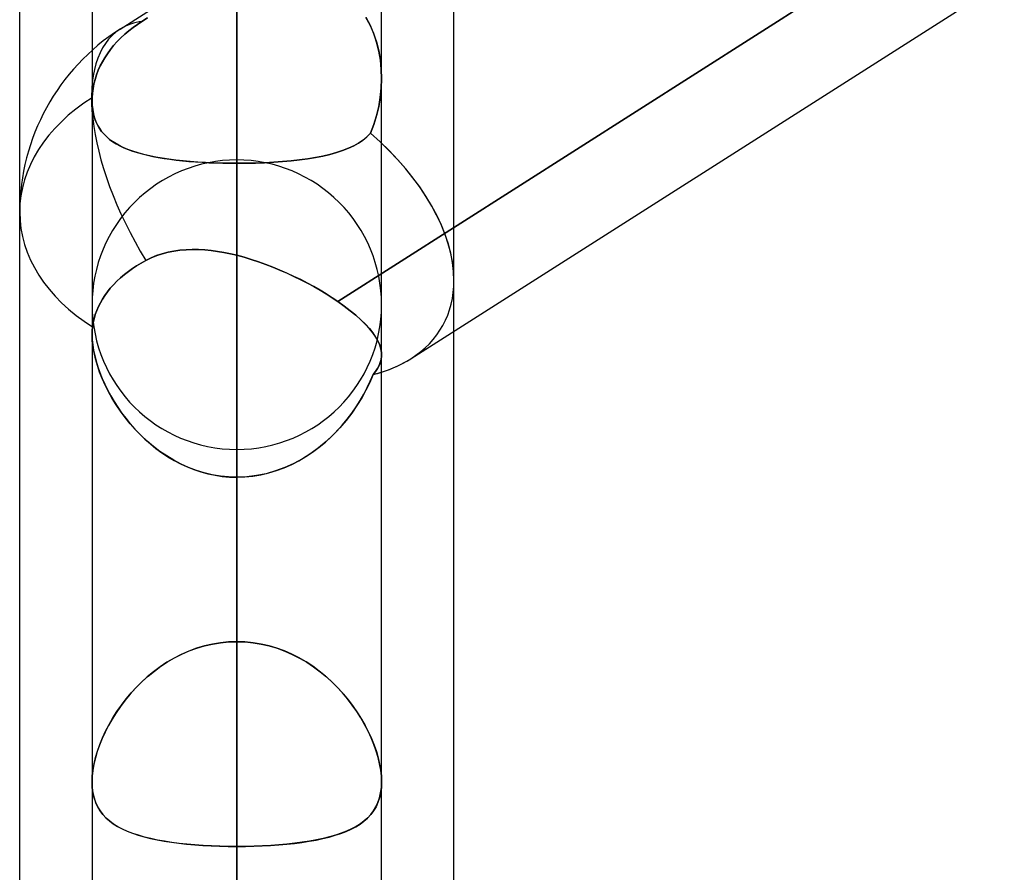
# Model space of a CAD drawing. Header units: millimetres. Extents: x -97 to 82, y -215 to 215.
# Tile 65 of 84: x -44 to -38.61, y 105.94 to 110.61. Entities that reach past the tile are written whole.
import ezdxf

# ---------------------------------------------------------------- set-up
doc = ezdxf.new("R2010")
doc.units = ezdxf.units.MM
doc.layers.add('MAIN-1', color=7, linetype='Continuous')
doc.layers.add('MAIN-2', color=7, linetype='Continuous')

msp = doc.modelspace()

# ---------------------------------------------------------------- linework, layer by layer
at = {"layer": 'MAIN-1'}
for p, q in [((-43.4498, 110.5574), (-25.8498, 121.7651)), ((-44, 109.5547), (-44, 114.5981)), ((-43.6038, 113.9556), (-43.6038, 110.4407)), ((-42.259, 109.0658), (-34.8037, 113.8133)), ((-41.8571, 108.753), (-34.8037, 113.2446)), ((-42.0188, 110.2857), (-42.0188, 110.2855)), ((-42.0188, 110.2855), (-42.0188, 110.2854)), ((-42.0188, 110.2854), (-42.0188, 110.2852)), ((-42.0188, 110.2852), (-42.0188, 110.285)), ((-42.0188, 110.285), (-42.0188, 110.2849)), ((-42.0188, 110.2849), (-42.0188, 110.2847)), ((-44, 57.1029), (-44, 109.5547)), ((-43.25, 109.3167), (-43.2191, 109.327)), ((-43.2191, 109.327), (-43.1875, 109.3353)), ((-43.1875, 109.3353), (-43.1553, 109.3417)), ((-43.1553, 109.3417), (-43.1224, 109.3463)), ((-43.1224, 109.3463), (-43.0889, 109.3491)), ((-43.0889, 109.3491), (-43.0551, 109.3503)), ((-43.0551, 109.3503), (-43.0209, 109.3499)), ((-43.0209, 109.3499), (-42.9863, 109.3479)), ((-42.9863, 109.3479), (-42.9516, 109.3446)), ((-42.9516, 109.3446), (-42.9167, 109.3398)), ((-42.9167, 109.3398), (-42.8816, 109.3338)), ((-42.8816, 109.3338), (-42.8464, 109.3267)), ((-42.8464, 109.3267), (-42.8112, 109.3184)), ((-43.3596, 109.2612), (-43.3352, 109.2759)), ((-43.3352, 109.2759), (-43.3093, 109.2903)), ((-43.3093, 109.2903), (-43.28, 109.3045)), ((-43.28, 109.3045), (-43.25, 109.3167)), ((-42.8113, 109.3184), (-42.8113, 0)), ((-42.8112, 109.3184), (-42.7716, 109.3078)), ((-42.7716, 109.3078), (-42.7319, 109.296)), ((-42.7319, 109.296), (-42.6923, 109.283)), ((-42.6923, 109.283), (-42.6529, 109.2689)), ((-42.6529, 109.2689), (-42.6137, 109.2538)), ((-43.4267, 109.2133), (-43.4048, 109.2303)), ((-43.4048, 109.2303), (-43.3824, 109.2462)), ((-43.3824, 109.2462), (-43.3596, 109.2612)), ((-42.6137, 109.2538), (-42.5749, 109.2377)), ((-42.5749, 109.2377), (-42.5365, 109.2208)), ((-42.5365, 109.2208), (-42.4986, 109.2032)), ((-43.4868, 109.1576), (-43.4679, 109.1768)), ((-43.4679, 109.1768), (-43.4478, 109.1954)), ((-43.4478, 109.1954), (-43.4267, 109.2133)), ((-42.4986, 109.2032), (-42.4614, 109.1849)), ((-42.4614, 109.1849), (-42.4251, 109.166)), ((-42.4251, 109.166), (-42.3897, 109.1467)), ((-43.5343, 109.0984), (-43.52, 109.1182)), ((-43.52, 109.1182), (-43.5041, 109.1379)), ((-43.5041, 109.1379), (-43.4868, 109.1576)), ((-42.3897, 109.1467), (-42.3553, 109.127)), ((-42.3553, 109.127), (-42.322, 109.1069)), ((-42.322, 109.1069), (-42.2899, 109.0864)), ((-43.569, 109.0377), (-43.5585, 109.0588)), ((-43.5585, 109.0588), (-43.5469, 109.0789)), ((-43.5469, 109.0789), (-43.5343, 109.0984)), ((-42.2899, 109.0864), (-42.259, 109.0658)), ((-42.259, 109.0658), (-42.2233, 109.0404)), ((-43.5864, 108.9938), (-43.5784, 109.016)), ((-43.5784, 109.016), (-43.569, 109.0377)), ((-42.2233, 109.0404), (-42.1901, 109.0151)), ((-42.1901, 109.0151), (-42.1597, 108.9901)), ((-43.6013, 108.9266), (-43.5978, 108.9489)), ((-43.5978, 108.9489), (-43.5929, 108.9714)), ((-43.5929, 108.9714), (-43.5864, 108.9938)), ((-42.1597, 108.9901), (-42.132, 108.9653)), ((-42.132, 108.9653), (-42.1071, 108.9408)), ((-43.6038, 108.8836), (-43.6037, 108.891)), ((-43.6037, 108.891), (-43.6035, 108.8983)), ((-43.6035, 108.8983), (-43.6031, 108.9055)), ((-43.6031, 108.9055), (-43.6027, 108.9126)), ((-43.6027, 108.9126), (-43.602, 108.9197)), ((-43.602, 108.9197), (-43.6013, 108.9266)), ((-42.1071, 108.9408), (-42.0853, 108.9169)), ((-42.0853, 108.9169), (-42.0666, 108.8937)), ((-42.0666, 108.8937), (-42.0511, 108.871)), ((-41.6225, 57.4771), (-41.6225, 108.9024)), ((-43.6038, 108.8839), (-43.6038, 0)), ((-42.0511, 108.871), (-42.0386, 108.849)), ((-42.0386, 108.849), (-42.0291, 108.8276)), ((-42.0291, 108.8276), (-42.0227, 108.8067)), ((-42.0227, 108.8067), (-42.0193, 108.7863)), ((-42.0193, 108.7863), (-42.019, 108.7665)), ((-42.0188, 0), (-42.0188, 108.7738))]:
    msp.add_line(p, q, dxfattribs=at)
msp.add_arc((-42.8113, 109.5547), 1.1887, 122.4904, 180.0002, dxfattribs=at)
for major_axis, ratio, start_param, end_param in [((-0.6385, 1.0027), 0.473194, 0.000012, 1.533387), ((1.1887, 0), 0.707107, 3.141593, 3.985451), ((1.1286, -0.6193), 0.602954, 0.31946, 0.326964), ((1.1286, -0.6193), 0.602954, -0.521539, -0.321404)]:
    msp.add_ellipse((-42.8113, 109.5547), major_axis=major_axis, ratio=ratio, start_param=start_param, end_param=end_param, dxfattribs=at)
at = {"layer": 'MAIN-2'}
for p, q in [((-42.8113, 107.2027), (-42.8113, 146.9295)), ((-42.8113, 145.3445), (-42.8113, 106.0814)), ((-42.8113, 98.4558), (-42.8113, 134.5665)), ((-42.8113, 132.9815), (-42.8113, 97.3343)), ((-42.8113, 89.7078), (-42.8113, 122.2035)), ((-42.8113, 120.6185), (-42.8113, 88.5862)), ((-42.8113, 114.8276), (-42.8113, 107.2027)), ((-42.8113, 107.2027), (-42.8113, 114.8276)), ((-34.6328, 113.9221), (-42.259, 109.0658)), ((-42.8113, 109.8222), (-42.8113, 113.1845)), ((-42.8113, 105.5624), (-42.8113, 113.1845)), ((-42.8113, 113.1845), (-42.8113, 109.8222)), ((-42.8113, 113.1845), (-42.8113, 105.5624)), ((-41.6225, 109.1805), (-41.6225, 111.721)), ((-42.0188, 110.2876), (-42.0188, 111.4687)), ((-43.3304, 110.5992), (-43.3002, 110.6179)), ((-43.3003, 110.6178), (-43.3304, 110.5992)), ((-42.1046, 110.6217), (-42.0815, 110.5786)), ((-42.0812, 110.5778), (-42.1043, 110.6211)), ((-43.4019, 110.5481), (-43.379, 110.566)), ((-43.379, 110.566), (-43.4019, 110.5481)), ((-43.379, 110.566), (-43.3556, 110.5827)), ((-43.3555, 110.5827), (-43.379, 110.566)), ((-43.3556, 110.5827), (-43.3304, 110.5992)), ((-43.3304, 110.5992), (-43.3555, 110.5827)), ((-42.0815, 110.5786), (-42.0621, 110.5334)), ((-42.0617, 110.5324), (-42.0812, 110.5778)), ((-43.4666, 110.4882), (-43.446, 110.5091)), ((-43.446, 110.5091), (-43.4666, 110.4882)), ((-43.446, 110.5091), (-43.4243, 110.5291)), ((-43.4243, 110.5291), (-43.446, 110.5091)), ((-43.4243, 110.5291), (-43.4019, 110.5481)), ((-43.4019, 110.5481), (-43.4243, 110.5291)), ((-42.0621, 110.5334), (-42.0463, 110.4864)), ((-42.046, 110.4852), (-42.0617, 110.5324)), ((-43.5037, 110.4445), (-43.4859, 110.4666)), ((-43.4859, 110.4666), (-43.5037, 110.4445)), ((-43.4859, 110.4666), (-43.4666, 110.4882)), ((-43.4666, 110.4882), (-43.4859, 110.4666)), ((-42.0463, 110.4864), (-42.0341, 110.4377)), ((-42.0338, 110.4363), (-42.046, 110.4852)), ((-43.6038, 110.4407), (-43.6038, 110.1652)), ((-43.5345, 110.4), (-43.5199, 110.4222)), ((-43.5199, 110.4222), (-43.5345, 110.4)), ((-43.5199, 110.4222), (-43.5037, 110.4445)), ((-43.5037, 110.4445), (-43.5199, 110.4222)), ((-42.0341, 110.4377), (-42.0255, 110.3878)), ((-42.0252, 110.3863), (-42.0338, 110.4363)), ((-43.5698, 110.3314), (-43.5591, 110.3552)), ((-43.5591, 110.3552), (-43.5698, 110.3314)), ((-43.5591, 110.3552), (-43.5474, 110.378)), ((-43.5474, 110.378), (-43.5591, 110.3552)), ((-43.5474, 110.378), (-43.5345, 110.4)), ((-43.5345, 110.4), (-43.5474, 110.378)), ((-42.0255, 110.3878), (-42.0204, 110.337)), ((-42.0203, 110.3356), (-42.0252, 110.3863)), ((-43.5872, 110.2818), (-43.5792, 110.3069)), ((-43.5792, 110.3069), (-43.5872, 110.2818)), ((-43.5792, 110.3069), (-43.5698, 110.3314)), ((-43.5698, 110.3314), (-43.5792, 110.3069)), ((-42.0204, 110.337), (-42.0188, 110.2857)), ((-42.0188, 110.2847), (-42.0203, 110.3356)), ((-43.5936, 110.2565), (-43.5985, 110.2311)), ((-43.5984, 110.2311), (-43.5936, 110.2565)), ((-43.5936, 110.2565), (-43.5872, 110.2818)), ((-43.5872, 110.2818), (-43.5936, 110.2565)), ((-42.0207, 110.233), (-42.0188, 110.2847)), ((-42.0188, 110.2847), (-42.0206, 110.2338)), ((-42.0188, 108.7737), (-42.0188, 110.2877)), ((-43.6034, 110.1814), (-43.6017, 110.206)), ((-43.6017, 110.206), (-43.6034, 110.1814)), ((-43.6017, 110.206), (-43.5984, 110.2311)), ((-43.5985, 110.2311), (-43.6017, 110.206)), ((-42.026, 110.1818), (-42.0207, 110.233)), ((-42.0206, 110.2338), (-42.0258, 110.183)), ((-43.6037, 110.1704), (-43.6038, 110.1676)), ((-43.6038, 110.1676), (-43.6038, 110.1649)), ((-43.6038, 110.1648), (-43.6037, 110.1675)), ((-43.6038, 110.1652), (-43.6038, 108.8839)), ((-43.6038, 110.1649), (-43.6029, 110.1399)), ((-43.6026, 110.1363), (-43.6038, 110.1648)), ((-43.6036, 110.1759), (-43.6037, 110.1731)), ((-43.6037, 110.1731), (-43.6036, 110.1758)), ((-43.6037, 110.1703), (-43.6037, 110.1731)), ((-43.6037, 110.1731), (-43.6037, 110.1704)), ((-43.6037, 110.1675), (-43.6037, 110.1703)), ((-43.6036, 110.1758), (-43.6035, 110.1786)), ((-43.6035, 110.1786), (-43.6036, 110.1759)), ((-43.6035, 110.1786), (-43.6034, 110.1814)), ((-43.6034, 110.1814), (-43.6035, 110.1786)), ((-43.6029, 110.1399), (-43.6004, 110.116)), ((-43.5994, 110.1092), (-43.6026, 110.1363)), ((-42.0463, 110.0821), (-42.0345, 110.1313)), ((-42.0343, 110.1327), (-42.046, 110.0831)), ((-42.0345, 110.1313), (-42.026, 110.1818)), ((-42.0258, 110.183), (-42.0343, 110.1327)), ((-43.6004, 110.116), (-43.5962, 110.093)), ((-43.5939, 110.0835), (-43.5994, 110.1092)), ((-43.5962, 110.093), (-43.5904, 110.0713)), ((-43.5863, 110.0593), (-43.5939, 110.0835)), ((-42.0612, 110.0338), (-42.0463, 110.0821)), ((-42.046, 110.0831), (-42.061, 110.0343)), ((-43.5904, 110.0713), (-43.583, 110.0509)), ((-43.5767, 110.0369), (-43.5863, 110.0593)), ((-43.583, 110.0509), (-43.5741, 110.0317)), ((-43.5651, 110.0161), (-43.5767, 110.0369)), ((-43.5741, 110.0317), (-43.5636, 110.0138)), ((-42.061, 110.0343), (-42.0794, 109.9867)), ((-42.0794, 109.9867), (-42.0612, 110.0338)), ((-43.5516, 109.9969), (-43.5651, 110.0161)), ((-43.5636, 110.0138), (-43.5517, 109.9971)), ((-43.5517, 109.9971), (-43.5384, 109.9814)), ((-43.5363, 109.9792), (-43.5516, 109.9969)), ((-43.5384, 109.9814), (-43.5237, 109.9669)), ((-43.5192, 109.9629), (-43.5363, 109.9792)), ((-42.0988, 109.9669), (-42.0794, 109.9867)), ((-42.0794, 109.9867), (-42.0986, 109.967)), ((-43.5237, 109.9669), (-43.5076, 109.9533)), ((-43.5004, 109.9479), (-43.5192, 109.9629)), ((-43.5076, 109.9533), (-43.4901, 109.9406)), ((-43.48, 109.934), (-43.5004, 109.9479)), ((-43.4901, 109.9406), (-43.4712, 109.9287)), ((-43.4577, 109.9212), (-43.48, 109.934)), ((-43.4712, 109.9287), (-43.4509, 109.9176)), ((-43.4337, 109.9094), (-43.4577, 109.9212)), ((-43.4509, 109.9176), (-43.4292, 109.9073)), ((-42.2007, 109.9042), (-42.1715, 109.9177)), ((-42.1715, 109.9177), (-42.2007, 109.9042)), ((-42.1447, 109.9327), (-42.1715, 109.9177)), ((-42.1715, 109.9177), (-42.1449, 109.9326)), ((-42.1449, 109.9326), (-42.1206, 109.9489)), ((-42.1204, 109.9491), (-42.1447, 109.9327)), ((-42.1206, 109.9489), (-42.0988, 109.9669)), ((-42.0986, 109.967), (-42.1204, 109.9491)), ((-43.408, 109.8985), (-43.4337, 109.9094)), ((-43.4292, 109.9073), (-43.4061, 109.8978)), ((-43.3806, 109.8885), (-43.408, 109.8985)), ((-43.4061, 109.8978), (-43.3818, 109.8889)), ((-43.3818, 109.8889), (-43.3561, 109.8807)), ((-43.3514, 109.8794), (-43.3806, 109.8885)), ((-43.3561, 109.8807), (-43.3291, 109.8732)), ((-43.3207, 109.871), (-43.3514, 109.8794)), ((-43.3291, 109.8732), (-43.301, 109.8662)), ((-43.2883, 109.8634), (-43.3207, 109.871)), ((-43.301, 109.8662), (-43.2717, 109.8599)), ((-43.2544, 109.8565), (-43.2883, 109.8634)), ((-42.3811, 109.8541), (-42.3407, 109.862)), ((-42.3407, 109.862), (-42.381, 109.8541)), ((-42.3407, 109.862), (-42.3022, 109.8709)), ((-42.3025, 109.8708), (-42.3407, 109.862)), ((-42.2662, 109.8808), (-42.3025, 109.8708)), ((-42.3022, 109.8709), (-42.266, 109.8808)), ((-42.2323, 109.8919), (-42.2662, 109.8808)), ((-42.266, 109.8808), (-42.2322, 109.8919)), ((-42.2007, 109.9042), (-42.2323, 109.8919)), ((-42.2322, 109.8919), (-42.2007, 109.9042)), ((-43.2717, 109.8599), (-43.2413, 109.8541)), ((-43.2191, 109.8503), (-43.2544, 109.8565)), ((-43.2413, 109.8541), (-43.2099, 109.8488)), ((-43.1826, 109.8448), (-43.2191, 109.8503)), ((-43.2099, 109.8488), (-43.1774, 109.8441)), ((-43.1448, 109.84), (-43.1826, 109.8448)), ((-43.1774, 109.8441), (-43.1439, 109.8399)), ((-43.1059, 109.8358), (-43.1448, 109.84)), ((-43.1439, 109.8399), (-43.1094, 109.8361)), ((-43.1094, 109.8361), (-43.0741, 109.8328)), ((-43.0658, 109.8321), (-43.1059, 109.8358)), ((-43.0741, 109.8328), (-43.038, 109.83)), ((-43.0247, 109.8291), (-43.0658, 109.8321)), ((-43.038, 109.83), (-43.0014, 109.8276)), ((-42.9829, 109.8266), (-43.0247, 109.8291)), ((-43.0014, 109.8276), (-42.9642, 109.8256)), ((-42.9406, 109.8247), (-42.9829, 109.8266)), ((-42.9642, 109.8256), (-42.9266, 109.8241)), ((-42.8979, 109.8233), (-42.9406, 109.8247)), ((-42.9266, 109.8241), (-42.8885, 109.8231)), ((-42.8547, 109.8225), (-42.8979, 109.8233)), ((-42.8885, 109.8231), (-42.85, 109.8224)), ((-42.8112, 109.8222), (-42.8547, 109.8225)), ((-42.85, 109.8224), (-42.8112, 109.8222)), ((-42.8113, 80.9584), (-42.8113, 109.8405)), ((-42.8113, 109.8222), (-42.8113, 102.2001)), ((-42.8112, 109.8222), (-42.76, 109.8226)), ((-42.7596, 109.8226), (-42.8112, 109.8222)), ((-42.8113, 102.2001), (-42.8113, 109.8222)), ((-42.76, 109.8226), (-42.7091, 109.8237)), ((-42.7085, 109.8237), (-42.7596, 109.8226)), ((-42.7091, 109.8237), (-42.6589, 109.8256)), ((-42.6582, 109.8256), (-42.7085, 109.8237)), ((-42.6589, 109.8256), (-42.6093, 109.8283)), ((-42.6087, 109.8283), (-42.6582, 109.8256)), ((-42.6093, 109.8283), (-42.5607, 109.8318)), ((-42.5603, 109.8318), (-42.6087, 109.8283)), ((-42.5607, 109.8318), (-42.5133, 109.8361)), ((-42.5129, 109.8361), (-42.5603, 109.8318)), ((-42.5133, 109.8361), (-42.4676, 109.8412)), ((-42.4672, 109.8412), (-42.5129, 109.8361)), ((-42.4676, 109.8412), (-42.4235, 109.8472)), ((-42.4232, 109.8472), (-42.4672, 109.8412)), ((-42.4235, 109.8472), (-42.3811, 109.8541)), ((-42.381, 109.8541), (-42.4232, 109.8472)), ((-43.2193, 109.3269), (-43.2501, 109.3167)), ((-43.1878, 109.3352), (-43.2193, 109.3269)), ((-43.1555, 109.3416), (-43.1878, 109.3352)), ((-43.1226, 109.3462), (-43.1555, 109.3416)), ((-43.0891, 109.3491), (-43.1226, 109.3462)), ((-43.0553, 109.3503), (-43.0891, 109.3491)), ((-43.021, 109.3499), (-43.0553, 109.3503)), ((-42.9865, 109.3479), (-43.021, 109.3499)), ((-42.9517, 109.3446), (-42.9865, 109.3479)), ((-42.9168, 109.3398), (-42.9517, 109.3446)), ((-42.8817, 109.3338), (-42.9168, 109.3398)), ((-42.8465, 109.3267), (-42.8817, 109.3338)), ((-42.8112, 109.3184), (-42.8465, 109.3267)), ((-43.3352, 109.2759), (-43.3596, 109.2612)), ((-43.3093, 109.2903), (-43.3352, 109.2759)), ((-43.2801, 109.3045), (-43.3093, 109.2903)), ((-43.2501, 109.3167), (-43.2801, 109.3045)), ((-42.8113, 0), (-42.8113, 109.3184)), ((-42.7716, 109.3078), (-42.8112, 109.3184)), ((-42.7319, 109.296), (-42.7716, 109.3078)), ((-42.6924, 109.283), (-42.7319, 109.296)), ((-42.653, 109.2689), (-42.6924, 109.283)), ((-42.6138, 109.2538), (-42.653, 109.2689)), ((-43.4048, 109.2303), (-43.4267, 109.2133)), ((-43.3824, 109.2462), (-43.4048, 109.2303)), ((-43.3596, 109.2612), (-43.3824, 109.2462)), ((-42.575, 109.2378), (-42.6138, 109.2538)), ((-42.5366, 109.2209), (-42.575, 109.2378)), ((-42.4987, 109.2032), (-42.5366, 109.2209)), ((-43.4679, 109.1768), (-43.4868, 109.1576)), ((-43.4478, 109.1954), (-43.4679, 109.1768)), ((-43.4267, 109.2133), (-43.4478, 109.1954)), ((-42.4616, 109.185), (-42.4987, 109.2032)), ((-42.4252, 109.1661), (-42.4616, 109.185)), ((-42.3898, 109.1468), (-42.4252, 109.1661)), ((-41.6225, 108.9024), (-41.6225, 109.1805)), ((-43.52, 109.1182), (-43.5343, 109.0984)), ((-43.5041, 109.1379), (-43.52, 109.1182)), ((-43.4868, 109.1576), (-43.5041, 109.1379)), ((-42.3554, 109.127), (-42.3898, 109.1468)), ((-42.322, 109.1069), (-42.3554, 109.127)), ((-42.2898, 109.0864), (-42.322, 109.1069)), ((-43.5585, 109.0588), (-43.569, 109.0377)), ((-43.5469, 109.0789), (-43.5585, 109.0588)), ((-43.5343, 109.0984), (-43.5469, 109.0789)), ((-42.259, 109.0658), (-42.2898, 109.0864)), ((-42.2232, 109.0404), (-42.259, 109.0658)), ((-43.5784, 109.016), (-43.5864, 108.9938)), ((-43.569, 109.0377), (-43.5784, 109.016)), ((-42.19, 109.015), (-42.2232, 109.0404)), ((-42.1595, 108.9899), (-42.19, 109.015)), ((-43.5978, 108.9489), (-43.6013, 108.9266)), ((-43.5929, 108.9714), (-43.5978, 108.9489)), ((-43.5864, 108.9938), (-43.5929, 108.9714)), ((-42.1316, 108.965), (-42.1595, 108.9899)), ((-42.1067, 108.9404), (-42.1316, 108.965)), ((-43.6037, 108.8908), (-43.6038, 108.8834)), ((-43.6035, 108.8982), (-43.6037, 108.8908)), ((-43.6032, 108.9054), (-43.6035, 108.8982)), ((-43.6027, 108.9126), (-43.6032, 108.9054)), ((-43.6021, 108.9196), (-43.6027, 108.9126)), ((-43.6013, 108.9266), (-43.6021, 108.9196)), ((-42.0849, 108.9165), (-42.1067, 108.9404)), ((-42.0662, 108.8932), (-42.0849, 108.9165)), ((-42.0507, 108.8705), (-42.0662, 108.8932)), ((-43.6026, 108.8523), (-43.6038, 108.8836)), ((-43.6038, 108.8834), (-43.6029, 108.8564)), ((-43.6029, 108.8564), (-43.6002, 108.8282)), ((-43.599, 108.8197), (-43.6026, 108.8523)), ((-42.0382, 108.8484), (-42.0507, 108.8705)), ((-42.0289, 108.8268), (-42.0382, 108.8484)), ((-43.6002, 108.8282), (-43.5957, 108.799)), ((-43.5931, 108.7857), (-43.599, 108.8197)), ((-43.5957, 108.799), (-43.5895, 108.7689)), ((-43.585, 108.7507), (-43.5931, 108.7857)), ((-42.0226, 108.8059), (-42.0289, 108.8268)), ((-42.0193, 108.7857), (-42.0226, 108.8059)), ((-42.019, 108.7661), (-42.0193, 108.7857)), ((-43.5895, 108.7689), (-43.5816, 108.7382)), ((-43.5747, 108.7151), (-43.585, 108.7507)), ((-43.5816, 108.7382), (-43.5721, 108.7072)), ((-42.0324, 108.7149), (-42.0257, 108.7316)), ((-42.0255, 108.7323), (-42.0321, 108.7155)), ((-42.0257, 108.7316), (-42.0212, 108.7487)), ((-42.0211, 108.7493), (-42.0255, 108.7323)), ((-42.0212, 108.7487), (-42.019, 108.7661)), ((-42.019, 108.7665), (-42.0211, 108.7493)), ((-43.5623, 108.6791), (-43.5747, 108.7151)), ((-43.5721, 108.7072), (-43.561, 108.6758)), ((-43.5479, 108.643), (-43.5623, 108.6791)), ((-43.561, 108.6758), (-43.5484, 108.6443)), ((-42.0521, 108.6822), (-42.0655, 108.6654)), ((-42.0655, 108.6654), (-42.0523, 108.6819)), ((-42.0523, 108.6819), (-42.0413, 108.6983)), ((-42.041, 108.6988), (-42.0521, 108.6822)), ((-42.0413, 108.6983), (-42.0324, 108.7149)), ((-42.0321, 108.7155), (-42.041, 108.6988)), ((-43.5484, 108.6443), (-43.5344, 108.6127)), ((-43.5315, 108.6068), (-43.5479, 108.643)), ((-42.0835, 108.6227), (-42.1042, 108.5802)), ((-42.0971, 108.5942), (-42.0804, 108.6298)), ((-42.0655, 108.6654), (-42.0835, 108.6227)), ((-42.0804, 108.6298), (-42.0655, 108.6654)), ((-43.5344, 108.6127), (-43.5189, 108.5813)), ((-43.5134, 108.5708), (-43.5315, 108.6068)), ((-43.5189, 108.5813), (-43.5019, 108.5498)), ((-43.4935, 108.5351), (-43.5134, 108.5708)), ((-42.1042, 108.5802), (-42.1275, 108.5377)), ((-42.1155, 108.5589), (-42.0971, 108.5942)), ((-43.5019, 108.5498), (-43.4835, 108.5184)), ((-43.4717, 108.4997), (-43.4935, 108.5351)), ((-43.4835, 108.5184), (-43.4636, 108.4873)), ((-42.1576, 108.4892), (-42.1357, 108.5239)), ((-42.1275, 108.5377), (-42.1535, 108.4955)), ((-42.1357, 108.5239), (-42.1155, 108.5589)), ((-43.4481, 108.4647), (-43.4717, 108.4997)), ((-43.4636, 108.4873), (-43.4422, 108.4565)), ((-43.4226, 108.4302), (-43.4481, 108.4647)), ((-42.1535, 108.4955), (-42.1822, 108.4538)), ((-42.1814, 108.4549), (-42.1576, 108.4892)), ((-43.4422, 108.4565), (-43.4194, 108.4261)), ((-43.3953, 108.3964), (-43.4226, 108.4302)), ((-43.4194, 108.4261), (-43.3952, 108.3963)), ((-42.2135, 108.413), (-42.2474, 108.3733)), ((-42.2343, 108.3881), (-42.207, 108.4211)), ((-42.1822, 108.4538), (-42.2135, 108.413)), ((-42.207, 108.4211), (-42.1814, 108.4549)), ((-43.3662, 108.3635), (-43.3953, 108.3964)), ((-43.3952, 108.3963), (-43.3696, 108.3672)), ((-43.3696, 108.3672), (-43.3426, 108.339)), ((-43.3353, 108.3317), (-43.3662, 108.3635)), ((-42.2941, 108.325), (-42.2634, 108.356)), ((-42.2474, 108.3733), (-42.2838, 108.3351)), ((-42.2634, 108.356), (-42.2343, 108.3881)), ((-43.3426, 108.339), (-43.3142, 108.3118)), ((-43.3026, 108.3012), (-43.3353, 108.3317)), ((-43.3142, 108.3118), (-43.2847, 108.2857)), ((-43.2682, 108.2722), (-43.3026, 108.3012)), ((-42.3226, 108.2988), (-42.3637, 108.2647)), ((-42.3266, 108.2953), (-42.2941, 108.325)), ((-42.2838, 108.3351), (-42.3226, 108.2988)), ((-43.2847, 108.2857), (-43.2539, 108.2609)), ((-43.2324, 108.2449), (-43.2682, 108.2722)), ((-43.2539, 108.2609), (-43.2219, 108.2375)), ((-43.1951, 108.2196), (-43.2324, 108.2449)), ((-42.8113, 108.2555), (-42.8113, 79.8366)), ((-42.3637, 108.2647), (-42.4069, 108.2332)), ((-42.3962, 108.2406), (-42.3607, 108.2671)), ((-42.3607, 108.2671), (-42.3266, 108.2953)), ((-43.2219, 108.2375), (-43.1888, 108.2156)), ((-43.1564, 108.1963), (-43.1951, 108.2196)), ((-43.1888, 108.2156), (-43.1546, 108.1953)), ((-43.1164, 108.1753), (-43.1564, 108.1963)), ((-43.1546, 108.1953), (-43.1193, 108.1767)), ((-42.5108, 108.173), (-42.4713, 108.1934)), ((-42.4522, 108.2044), (-42.4994, 108.1786)), ((-42.4713, 108.1934), (-42.4331, 108.216)), ((-42.4069, 108.2332), (-42.4522, 108.2044)), ((-42.4331, 108.216), (-42.3962, 108.2406)), ((-43.1193, 108.1767), (-43.083, 108.16)), ((-43.0752, 108.1567), (-43.1164, 108.1753)), ((-43.083, 108.16), (-43.0459, 108.1452)), ((-43.0328, 108.1406), (-43.0752, 108.1567)), ((-43.0459, 108.1452), (-43.008, 108.1326)), ((-42.9895, 108.1272), (-43.0328, 108.1406)), ((-42.5991, 108.1374), (-42.6508, 108.1226)), ((-42.6358, 108.1264), (-42.5933, 108.1393)), ((-42.5485, 108.1562), (-42.5991, 108.1374)), ((-42.5933, 108.1393), (-42.5515, 108.1549)), ((-42.5515, 108.1549), (-42.5108, 108.173)), ((-42.4994, 108.1786), (-42.5485, 108.1562)), ((-43.008, 108.1326), (-42.9696, 108.1221)), ((-42.9457, 108.1167), (-42.9895, 108.1272)), ((-42.9696, 108.1221), (-42.9307, 108.1138)), ((-42.9013, 108.1092), (-42.9457, 108.1167)), ((-42.9307, 108.1138), (-42.8913, 108.1079)), ((-42.8565, 108.1046), (-42.9013, 108.1092)), ((-42.8913, 108.1079), (-42.8514, 108.1043)), ((-42.8112, 108.1031), (-42.8565, 108.1046)), ((-42.8514, 108.1043), (-42.8112, 108.1031)), ((-42.8113, 0), (-42.8113, 108.1031)), ((-42.8113, 100.4781), (-42.8113, 108.1031)), ((-42.757, 108.1053), (-42.8112, 108.1031)), ((-42.8112, 108.1031), (-42.7668, 108.1045)), ((-42.8113, 108.1031), (-42.8113, 0)), ((-42.8113, 108.1031), (-42.8113, 100.4781)), ((-42.7668, 108.1045), (-42.7227, 108.109)), ((-42.7035, 108.1118), (-42.757, 108.1053)), ((-42.7227, 108.109), (-42.679, 108.1163)), ((-42.6508, 108.1226), (-42.7035, 108.1118)), ((-42.679, 108.1163), (-42.6358, 108.1264)), ((-43.0316, 107.1665), (-43.0738, 107.151)), ((-43.0718, 107.1518), (-43.0301, 107.167)), ((-42.9886, 107.1794), (-43.0316, 107.1665)), ((-43.0301, 107.167), (-42.9875, 107.1797)), ((-42.945, 107.1895), (-42.9886, 107.1794)), ((-42.9875, 107.1797), (-42.944, 107.1897)), ((-42.9008, 107.1968), (-42.945, 107.1895)), ((-42.944, 107.1897), (-42.9001, 107.1969)), ((-42.8562, 107.2012), (-42.9008, 107.1968)), ((-42.9001, 107.1969), (-42.8558, 107.2013)), ((-42.8112, 107.2027), (-42.8562, 107.2012)), ((-42.8558, 107.2013), (-42.8112, 107.2027)), ((-42.7667, 107.2013), (-42.8112, 107.2027)), ((-42.8112, 107.2027), (-42.7663, 107.2012)), ((-42.7224, 107.1969), (-42.7667, 107.2013)), ((-42.7663, 107.2012), (-42.7217, 107.1968)), ((-42.6785, 107.1897), (-42.7224, 107.1969)), ((-42.7217, 107.1968), (-42.6775, 107.1895)), ((-42.635, 107.1797), (-42.6785, 107.1897)), ((-42.6775, 107.1895), (-42.6339, 107.1794)), ((-42.5924, 107.167), (-42.635, 107.1797)), ((-42.6339, 107.1794), (-42.5909, 107.1665)), ((-42.5507, 107.1518), (-42.5924, 107.167)), ((-42.5909, 107.1665), (-42.5487, 107.151)), ((-43.1551, 107.1124), (-43.1938, 107.0898)), ((-43.1902, 107.092), (-43.152, 107.1141)), ((-43.1151, 107.1329), (-43.1551, 107.1124)), ((-43.152, 107.1141), (-43.1125, 107.1341)), ((-43.0738, 107.151), (-43.1151, 107.1329)), ((-43.1125, 107.1341), (-43.0718, 107.1518)), ((-42.51, 107.1341), (-42.5507, 107.1518)), ((-42.5487, 107.151), (-42.5074, 107.1329)), ((-42.4705, 107.1141), (-42.51, 107.1341)), ((-42.5074, 107.1329), (-42.4674, 107.1124)), ((-42.4323, 107.092), (-42.4705, 107.1141)), ((-42.4674, 107.1124), (-42.4287, 107.0898)), ((-43.2312, 107.0651), (-43.2672, 107.0384)), ((-43.2626, 107.0419), (-43.2271, 107.0679)), ((-43.1938, 107.0898), (-43.2312, 107.0651)), ((-43.2271, 107.0679), (-43.1902, 107.092)), ((-42.3954, 107.0679), (-42.4323, 107.092)), ((-42.4287, 107.0898), (-42.3913, 107.0651)), ((-42.3599, 107.0419), (-42.3954, 107.0679)), ((-42.3913, 107.0651), (-42.3553, 107.0384)), ((-43.3017, 107.01), (-43.3346, 106.98)), ((-43.3292, 106.9851), (-43.2967, 107.0143)), ((-43.2672, 107.0384), (-43.3017, 107.01)), ((-43.2967, 107.0143), (-43.2626, 107.0419)), ((-42.3258, 107.0143), (-42.3599, 107.0419)), ((-42.3553, 107.0384), (-42.3208, 107.01)), ((-42.2933, 106.9851), (-42.3258, 107.0143)), ((-42.3208, 107.01), (-42.2879, 106.98)), ((-43.3896, 106.9226), (-43.3602, 106.9545)), ((-43.3346, 106.98), (-43.3657, 106.9487)), ((-43.3602, 106.9545), (-43.3292, 106.9851)), ((-42.2623, 106.9545), (-42.2933, 106.9851)), ((-42.2879, 106.98), (-42.2568, 106.9487)), ((-42.2329, 106.9226), (-42.2623, 106.9545)), ((-43.3951, 106.9162), (-43.4227, 106.8829)), ((-43.4173, 106.8896), (-43.3896, 106.9226)), ((-43.3657, 106.9487), (-43.3951, 106.9162)), ((-42.2568, 106.9487), (-42.2274, 106.9162)), ((-42.2052, 106.8896), (-42.2329, 106.9226)), ((-42.2274, 106.9162), (-42.1998, 106.8829)), ((-43.4483, 106.8487), (-43.4722, 106.814)), ((-43.4678, 106.8207), (-43.4434, 106.8555)), ((-43.4227, 106.8829), (-43.4483, 106.8487)), ((-43.4434, 106.8555), (-43.4173, 106.8896)), ((-42.1791, 106.8555), (-42.2052, 106.8896)), ((-42.1998, 106.8829), (-42.1742, 106.8487)), ((-42.1547, 106.8207), (-42.1791, 106.8555)), ((-42.1742, 106.8487), (-42.1503, 106.814)), ((-43.4722, 106.814), (-43.4941, 106.7789)), ((-43.4903, 106.7852), (-43.4678, 106.8207)), ((-42.1322, 106.7852), (-42.1547, 106.8207)), ((-42.1503, 106.814), (-42.1284, 106.7789)), ((-43.5141, 106.7436), (-43.5322, 106.7081)), ((-43.5298, 106.7129), (-43.511, 106.7492)), ((-43.4941, 106.7789), (-43.5141, 106.7436)), ((-43.511, 106.7492), (-43.4903, 106.7852)), ((-42.1115, 106.7492), (-42.1322, 106.7852)), ((-42.1284, 106.7789), (-42.1084, 106.7436)), ((-42.0927, 106.7129), (-42.1115, 106.7492)), ((-42.1084, 106.7436), (-42.0903, 106.7081)), ((-43.5322, 106.7081), (-43.5485, 106.6724)), ((-43.5467, 106.6765), (-43.5298, 106.7129)), ((-42.0758, 106.6765), (-42.0927, 106.7129)), ((-42.0903, 106.7081), (-42.074, 106.6724)), ((-43.5628, 106.6367), (-43.5751, 106.6013)), ((-43.5742, 106.604), (-43.5615, 106.6402)), ((-43.5485, 106.6724), (-43.5628, 106.6367)), ((-43.5615, 106.6402), (-43.5467, 106.6765)), ((-42.061, 106.6402), (-42.0758, 106.6765)), ((-42.074, 106.6724), (-42.0597, 106.6367)), ((-42.0483, 106.604), (-42.061, 106.6402)), ((-42.0597, 106.6367), (-42.0474, 106.6013)), ((-43.5751, 106.6013), (-43.5853, 106.5662)), ((-43.5847, 106.5684), (-43.5742, 106.604)), ((-42.0378, 106.5684), (-42.0483, 106.604)), ((-42.0474, 106.6013), (-42.0372, 106.5662)), ((-43.5933, 106.5316), (-43.5992, 106.4979)), ((-43.599, 106.499), (-43.593, 106.5333)), ((-43.5853, 106.5662), (-43.5933, 106.5316)), ((-43.593, 106.5333), (-43.5847, 106.5684)), ((-42.0295, 106.5333), (-42.0378, 106.5684)), ((-42.0372, 106.5662), (-42.0292, 106.5316)), ((-42.0235, 106.499), (-42.0295, 106.5333)), ((-42.0292, 106.5316), (-42.0233, 106.4979)), ((-43.6038, 106.4348), (-43.6026, 106.4661)), ((-43.6026, 106.4656), (-43.6038, 106.4348)), ((-43.6026, 106.4661), (-43.599, 106.499)), ((-43.5992, 106.4979), (-43.6026, 106.4656)), ((-42.0199, 106.4661), (-42.0235, 106.499)), ((-42.0233, 106.4979), (-42.0199, 106.4656)), ((-42.0187, 106.4348), (-42.0199, 106.4661)), ((-42.0199, 106.4656), (-42.0187, 106.4348)), ((-43.6038, 106.4348), (-43.6026, 106.4043)), ((-43.6025, 106.4039), (-43.6038, 106.4348)), ((-42.02, 106.4039), (-42.0187, 106.4348)), ((-42.0187, 106.4348), (-42.02, 106.4043)), ((-43.6026, 106.4043), (-43.5988, 106.3754)), ((-43.5987, 106.3748), (-43.6025, 106.4039)), ((-43.5988, 106.3754), (-43.5927, 106.3481)), ((-43.5924, 106.3472), (-43.5987, 106.3748)), ((-42.0301, 106.3472), (-42.0238, 106.3748)), ((-42.0237, 106.3754), (-42.0298, 106.3481)), ((-42.0238, 106.3748), (-42.02, 106.4039)), ((-42.02, 106.4043), (-42.0237, 106.3754)), ((-43.5927, 106.3481), (-43.5841, 106.3226)), ((-43.5837, 106.3215), (-43.5924, 106.3472)), ((-43.5841, 106.3226), (-43.5733, 106.2989)), ((-43.5727, 106.2977), (-43.5837, 106.3215)), ((-42.0498, 106.2977), (-42.0388, 106.3215)), ((-42.0384, 106.3226), (-42.0492, 106.2989)), ((-42.0388, 106.3215), (-42.0301, 106.3472)), ((-42.0298, 106.3481), (-42.0384, 106.3226)), ((-43.5733, 106.2989), (-43.5603, 106.2771)), ((-43.5595, 106.2758), (-43.5727, 106.2977)), ((-43.5603, 106.2771), (-43.5452, 106.2569)), ((-43.5441, 106.2556), (-43.5595, 106.2758)), ((-43.5452, 106.2569), (-43.5281, 106.2384)), ((-43.5267, 106.237), (-43.5441, 106.2556)), ((-42.0958, 106.237), (-42.0784, 106.2556)), ((-42.0773, 106.2569), (-42.0944, 106.2384)), ((-42.0784, 106.2556), (-42.063, 106.2758)), ((-42.0622, 106.2771), (-42.0773, 106.2569)), ((-42.063, 106.2758), (-42.0498, 106.2977)), ((-42.0492, 106.2989), (-42.0622, 106.2771)), ((-43.5281, 106.2384), (-43.509, 106.2213)), ((-43.5073, 106.2199), (-43.5267, 106.237)), ((-43.509, 106.2213), (-43.4878, 106.2054)), ((-43.4861, 106.2042), (-43.5073, 106.2199)), ((-43.4878, 106.2054), (-43.4646, 106.1908)), ((-43.4628, 106.1898), (-43.4861, 106.2042)), ((-42.1597, 106.1898), (-42.1364, 106.2042)), ((-42.1347, 106.2054), (-42.1579, 106.1908)), ((-42.1364, 106.2042), (-42.1152, 106.2199)), ((-42.1135, 106.2213), (-42.1347, 106.2054)), ((-42.1152, 106.2199), (-42.0958, 106.237)), ((-42.0944, 106.2384), (-42.1135, 106.2213)), ((-43.4646, 106.1908), (-43.4393, 106.1773)), ((-43.4376, 106.1764), (-43.4628, 106.1898)), ((-43.4393, 106.1773), (-43.4121, 106.1649)), ((-43.4103, 106.1641), (-43.4376, 106.1764)), ((-43.4121, 106.1649), (-43.3829, 106.1535)), ((-43.3811, 106.1528), (-43.4103, 106.1641)), ((-43.3829, 106.1535), (-43.3517, 106.143)), ((-43.35, 106.1425), (-43.3811, 106.1528)), ((-43.3517, 106.143), (-43.3187, 106.1335)), ((-43.317, 106.1331), (-43.35, 106.1425)), ((-42.3055, 106.1331), (-42.2725, 106.1425)), ((-42.2708, 106.143), (-42.3038, 106.1335)), ((-42.2725, 106.1425), (-42.2414, 106.1528)), ((-42.2396, 106.1535), (-42.2708, 106.143)), ((-42.2414, 106.1528), (-42.2122, 106.1641)), ((-42.2104, 106.1649), (-42.2396, 106.1535)), ((-42.2122, 106.1641), (-42.1849, 106.1764)), ((-42.1832, 106.1773), (-42.2104, 106.1649)), ((-42.1849, 106.1764), (-42.1597, 106.1898)), ((-42.1579, 106.1908), (-42.1832, 106.1773)), ((-43.3187, 106.1335), (-43.2839, 106.1249)), ((-43.2821, 106.1245), (-43.317, 106.1331)), ((-43.2839, 106.1249), (-43.2474, 106.1172)), ((-43.2456, 106.1168), (-43.2821, 106.1245)), ((-43.2474, 106.1172), (-43.2093, 106.1102)), ((-43.2074, 106.1099), (-43.2456, 106.1168)), ((-43.2093, 106.1102), (-43.1697, 106.1041)), ((-43.1678, 106.1038), (-43.2074, 106.1099)), ((-43.1697, 106.1041), (-43.1285, 106.0987)), ((-43.1267, 106.0985), (-43.1678, 106.1038)), ((-43.1285, 106.0987), (-43.0859, 106.0941)), ((-43.0843, 106.0939), (-43.1267, 106.0985)), ((-43.0859, 106.0941), (-43.042, 106.0902)), ((-43.0405, 106.0901), (-43.0843, 106.0939)), ((-43.042, 106.0902), (-42.9973, 106.087)), ((-42.9959, 106.0869), (-43.0405, 106.0901)), ((-42.6266, 106.0869), (-42.582, 106.0901)), ((-42.5805, 106.0902), (-42.6252, 106.087)), ((-42.582, 106.0901), (-42.5382, 106.0939)), ((-42.5366, 106.0941), (-42.5805, 106.0902)), ((-42.5382, 106.0939), (-42.4958, 106.0985)), ((-42.494, 106.0987), (-42.5366, 106.0941)), ((-42.4958, 106.0985), (-42.4547, 106.1038)), ((-42.4529, 106.1041), (-42.494, 106.0987)), ((-42.4547, 106.1038), (-42.4151, 106.1099)), ((-42.4132, 106.1102), (-42.4529, 106.1041)), ((-42.4151, 106.1099), (-42.3769, 106.1168)), ((-42.3751, 106.1172), (-42.4132, 106.1102)), ((-42.3769, 106.1168), (-42.3404, 106.1245)), ((-42.3386, 106.1249), (-42.3751, 106.1172)), ((-42.3404, 106.1245), (-42.3055, 106.1331)), ((-42.3038, 106.1335), (-42.3386, 106.1249)), ((-42.9973, 106.087), (-42.9518, 106.0845)), ((-42.9505, 106.0845), (-42.9959, 106.0869)), ((-42.9518, 106.0845), (-42.9055, 106.0828)), ((-42.9046, 106.0827), (-42.9505, 106.0845)), ((-42.9055, 106.0828), (-42.8586, 106.0817)), ((-42.8581, 106.0817), (-42.9046, 106.0827)), ((-42.8586, 106.0817), (-42.8112, 106.0814)), ((-42.8112, 106.0814), (-42.8581, 106.0817)), ((-42.8113, 106.0814), (-42.8113, 98.4558)), ((-42.8112, 106.0814), (-42.7644, 106.0817)), ((-42.7639, 106.0817), (-42.8112, 106.0814)), ((-42.8113, 98.4558), (-42.8113, 106.0814)), ((-42.7644, 106.0817), (-42.7179, 106.0827)), ((-42.717, 106.0828), (-42.7639, 106.0817)), ((-42.7179, 106.0827), (-42.672, 106.0845)), ((-42.6707, 106.0845), (-42.717, 106.0828)), ((-42.672, 106.0845), (-42.6266, 106.0869)), ((-42.6252, 106.087), (-42.6707, 106.0845))]:
    msp.add_line(p, q, dxfattribs=at)
for start, end in [(89.9999, 180.0002), (359.9998, 89.9999), (180.0002, 270.0001), (270.0001, 359.9998)]:
    msp.add_arc((-42.8113, 109.048), 0.7925, start, end, dxfattribs=at)
for major_axis, ratio, start_param, end_param in [((-0.6385, 1.0027), 0.473194, -0.220739, -0.003672), ((-0.6385, 1.0027), 0.473194, -0.220739, -0.003672), ((-0.6385, 1.0027), 0.473194, 0.000012, 1.533387), ((-0.6385, 1.0027), 0.473194, -0.003672, 0.000012), ((-0.6385, 1.0027), 0.473194, -0.003672, 0.000012), ((1.1887, 0), 0.707107, 2.300159, 3.141593), ((1.1887, 0), 0.707107, 2.300159, 3.141593), ((1.1286, -0.6193), 0.602954, 0.31946, 1.227078), ((1.1286, -0.6193), 0.602954, 0.326964, 1.227078), ((1.1887, 0), 0.707107, -3.141593, -2.297734), ((1.1286, -0.6193), 0.602954, -0.321404, 0.31946), ((1.1286, -0.6193), 0.602954, -0.321404, 0.31946), ((1.1286, -0.6193), 0.602954, -0.57315, -0.321404), ((1.1286, -0.6193), 0.602954, -0.57315, -0.521539)]:
    msp.add_ellipse((-42.8113, 109.5547), major_axis=major_axis, ratio=ratio, start_param=start_param, end_param=end_param, dxfattribs=at)

doc.saveas('drawing.dxf')
